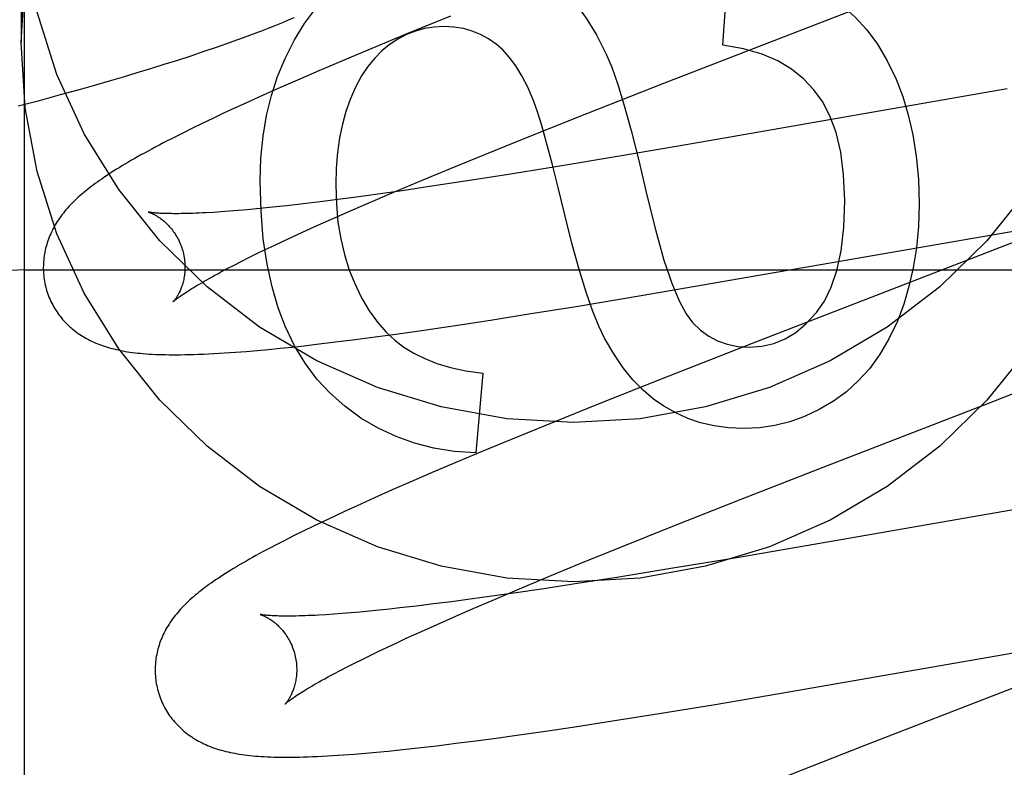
# Model space of a CAD drawing. Header units: inches. Extents: x 0 to 227, y 0 to 147.
# Tile 35 of 83: x 78.022 to 78.161, y 74.765 to 74.87. Entities that reach past the tile are written whole.
import ezdxf

# ---------------------------------------------------------------- set-up
doc = ezdxf.new("R2010")
doc.units = ezdxf.units.IN
doc.header["$LTSCALE"] = 12.466667
doc.header["$MEASUREMENT"] = 0
doc.linetypes.add('HIDDEN', pattern=[0.2, 0.1, -0.1])
doc.layers.add('DEFAULT_2', color=8, linetype='HIDDEN')

msp = doc.modelspace()

# ---------------------------------------------------------------- linework, layer by layer
at = {"layer": 'DEFAULT_2', "color": 8, "linetype": 'HIDDEN'}
for p, q in [((78.02228, 71.58602), (78.02228, 77.08652)), ((78.02178, 74.88977), (78.02178, 74.86728)), ((78.12085, 74.86688), (78.12171, 74.87829)), ((78.12812, 74.86756), (78.14809, 74.87529)), ((78.0824, 74.87097), (78.07627, 74.86847)), ((78.07627, 74.86847), (78.07133, 74.86643)), ((78.0495, 74.86666), (78.05134, 74.8673)), ((78.11253, 74.86151), (78.12812, 74.86756)), ((78.0439, 74.86479), (78.04578, 74.8654)), ((78.04578, 74.8654), (78.04764, 74.86602)), ((78.04764, 74.86602), (78.0495, 74.86666)), ((78.07133, 74.86643), (78.06751, 74.86483)), ((78.04009, 74.86359), (78.042, 74.86419)), ((78.042, 74.86419), (78.0439, 74.86479)), ((78.06751, 74.86483), (78.06381, 74.86326)), ((78.03623, 74.86243), (78.03817, 74.86301)), ((78.03817, 74.86301), (78.04009, 74.86359)), ((78.06381, 74.86326), (78.06112, 74.86209)), ((78.03035, 74.86074), (78.03232, 74.86129)), ((78.03232, 74.86129), (78.03428, 74.86186)), ((78.03428, 74.86186), (78.03623, 74.86243)), ((78.06112, 74.86209), (78.05851, 74.86095)), ((78.10168, 74.85724), (78.11253, 74.86151)), ((78.02437, 74.8591), (78.02737, 74.85991)), ((78.02737, 74.85991), (78.03035, 74.86074)), ((78.05597, 74.85982), (78.05351, 74.85872)), ((78.05851, 74.86095), (78.05597, 74.85982)), ((78.16104, 74.86072), (78.11787, 74.85319)), ((78.02136, 74.85831), (78.02437, 74.8591)), ((78.05351, 74.85872), (78.05192, 74.85799)), ((78.05037, 74.85727), (78.04886, 74.85655)), ((78.05192, 74.85799), (78.05037, 74.85727)), ((78.09331, 74.8539), (78.10168, 74.85724)), ((78.04736, 74.85584), (78.04591, 74.85513)), ((78.04886, 74.85655), (78.04736, 74.85584)), ((78.04451, 74.85444), (78.04319, 74.85378)), ((78.04591, 74.85513), (78.04451, 74.85444)), ((78.04319, 74.85378), (78.04195, 74.85314)), ((78.08727, 74.85146), (78.09331, 74.8539)), ((78.11787, 74.85319), (78.1063, 74.85122)), ((78.08242, 74.84948), (78.08727, 74.85146)), ((78.1063, 74.85122), (78.09731, 74.84972)), ((78.07777, 74.84755), (78.08242, 74.84948)), ((78.09731, 74.84972), (78.08972, 74.8485)), ((78.0742, 74.84605), (78.07777, 74.84755)), ((78.08449, 74.84768), (78.07945, 74.84692)), ((78.08972, 74.8485), (78.08449, 74.84768)), ((78.07078, 74.84459), (78.0742, 74.84605)), ((78.07557, 74.84635), (78.07183, 74.84582)), ((78.07945, 74.84692), (78.07557, 74.84635)), ((78.06401, 74.84479), (78.0616, 74.8445)), ((78.06652, 74.84511), (78.06401, 74.84479)), ((78.06913, 74.84545), (78.06652, 74.84511)), ((78.06832, 74.84352), (78.07078, 74.84459)), ((78.07183, 74.84582), (78.06913, 74.84545)), ((78.05005, 74.84337), (78.04895, 74.84329)), ((78.05121, 74.84345), (78.05005, 74.84337)), ((78.05242, 74.84355), (78.05121, 74.84345)), ((78.05369, 74.84366), (78.05242, 74.84355)), ((78.05501, 74.84378), (78.05369, 74.84366)), ((78.05639, 74.84392), (78.05501, 74.84378)), ((78.05781, 74.84407), (78.05639, 74.84392)), ((78.05929, 74.84423), (78.05781, 74.84407)), ((78.0616, 74.8445), (78.05929, 74.84423)), ((78.06596, 74.84248), (78.06832, 74.84352)), ((78.06369, 74.84147), (78.06596, 74.84248)), ((78.10935, 74.83155), (78.17181, 74.84237)), ((78.06013, 74.83986), (78.06152, 74.84049)), ((78.06152, 74.84049), (78.06369, 74.84147)), ((78.05751, 74.83863), (78.0588, 74.83924)), ((78.0588, 74.83924), (78.06013, 74.83986)), ((78.05509, 74.83747), (78.05627, 74.83804)), ((78.05627, 74.83804), (78.05751, 74.83863)), ((78.05186, 74.83585), (78.05288, 74.83637)), ((78.05288, 74.83637), (78.05396, 74.83691)), ((78.05396, 74.83691), (78.05509, 74.83747)), ((78.02228, 74.8352), (78.52228, 74.8352)), ((78.04999, 74.83488), (78.0509, 74.83535)), ((78.0509, 74.83535), (78.05186, 74.83585)), ((78.10018, 74.83003), (78.10935, 74.83155)), ((78.09349, 74.82895), (78.10018, 74.83003)), ((78.08277, 74.82729), (78.08805, 74.82809)), ((78.08805, 74.82809), (78.09349, 74.82895)), ((78.07469, 74.82612), (78.07867, 74.82669)), ((78.07867, 74.82669), (78.08277, 74.82729)), ((78.06619, 74.825), (78.06894, 74.82535)), ((78.06894, 74.82535), (78.07178, 74.82572)), ((78.07178, 74.82572), (78.07469, 74.82612)), ((78.05358, 74.82367), (78.05514, 74.82381)), ((78.05514, 74.82381), (78.05674, 74.82395)), ((78.05674, 74.82395), (78.05837, 74.82412)), ((78.05837, 74.82412), (78.06005, 74.82429)), ((78.06005, 74.82429), (78.06176, 74.82448)), ((78.06176, 74.82448), (78.0635, 74.82468)), ((78.0635, 74.82468), (78.06619, 74.825)), ((78.12524, 74.82488), (78.11192, 74.81966)), ((78.15914, 74.81666), (78.17848, 74.82419)), ((78.08696, 74.82059), (78.08598, 74.80935)), ((78.11192, 74.81966), (78.10329, 74.81623)), ((78.10329, 74.81623), (78.097, 74.8137)), ((78.13564, 74.80757), (78.15914, 74.81666)), ((78.097, 74.8137), (78.09192, 74.81162)), ((78.09192, 74.81162), (78.087, 74.80959)), ((78.087, 74.80959), (78.08318, 74.80799)), ((78.08318, 74.80799), (78.07949, 74.80642)), ((78.12347, 74.80281), (78.13564, 74.80757)), ((78.07949, 74.80642), (78.07681, 74.80526)), ((78.07681, 74.80526), (78.0742, 74.80412)), ((78.07167, 74.80299), (78.06923, 74.80189)), ((78.0742, 74.80412), (78.07167, 74.80299)), ((78.1138, 74.79899), (78.12347, 74.80281)), ((78.17516, 74.80364), (78.13538, 74.7967)), ((78.06923, 74.80189), (78.06764, 74.80117)), ((78.06609, 74.80044), (78.06456, 74.79972)), ((78.06764, 74.80117), (78.06609, 74.80044)), ((78.06307, 74.79901), (78.06162, 74.79831)), ((78.06456, 74.79972), (78.06307, 74.79901)), ((78.10656, 74.79609), (78.1138, 74.79899)), ((78.06023, 74.79762), (78.05892, 74.79696)), ((78.06162, 74.79831), (78.06023, 74.79762)), ((78.05892, 74.79696), (78.05769, 74.79632)), ((78.1006, 74.79367), (78.10656, 74.79609)), ((78.13538, 74.7967), (78.12258, 74.79451)), ((78.12258, 74.79451), (78.11354, 74.79301)), ((78.09583, 74.7917), (78.1006, 74.79367)), ((78.09216, 74.79017), (78.09583, 74.7917)), ((78.10591, 74.79177), (78.10065, 74.79095)), ((78.11354, 74.79301), (78.10591, 74.79177)), ((78.10065, 74.79095), (78.09558, 74.79018)), ((78.08791, 74.78907), (78.08519, 74.7887)), ((78.09168, 74.7896), (78.08791, 74.78907)), ((78.08864, 74.78868), (78.09216, 74.79017)), ((78.09558, 74.79018), (78.09168, 74.7896)), ((78.0776, 74.78773), (78.07528, 74.78746)), ((78.08003, 74.78803), (78.0776, 74.78773)), ((78.08256, 74.78835), (78.08003, 74.78803)), ((78.08519, 74.7887), (78.08256, 74.78835)), ((78.08527, 74.78723), (78.08864, 74.78868)), ((78.06596, 74.78658), (78.06485, 74.78651)), ((78.06713, 74.78667), (78.06596, 74.78658)), ((78.06835, 74.78677), (78.06713, 74.78667)), ((78.06963, 74.78688), (78.06835, 74.78677)), ((78.07096, 74.78701), (78.06963, 74.78688)), ((78.07235, 74.78715), (78.07096, 74.78701)), ((78.07379, 74.7873), (78.07235, 74.78715)), ((78.07528, 74.78746), (78.07379, 74.7873)), ((78.08052, 74.78515), (78.08285, 74.78618)), ((78.08285, 74.78618), (78.08527, 74.78723)), ((78.0783, 74.78415), (78.08052, 74.78515)), ((78.07618, 74.78318), (78.0783, 74.78415)), ((78.13021, 74.77561), (78.18252, 74.78471)), ((78.07353, 74.78195), (78.07483, 74.78256)), ((78.07483, 74.78256), (78.07618, 74.78318)), ((78.06994, 74.78021), (78.07108, 74.78077)), ((78.07108, 74.78077), (78.07228, 74.78135)), ((78.07228, 74.78135), (78.07353, 74.78195)), ((78.06782, 74.77915), (78.06885, 74.77967)), ((78.06885, 74.77967), (78.06994, 74.78021)), ((78.06592, 74.77816), (78.06684, 74.77864)), ((78.06684, 74.77864), (78.06782, 74.77915)), ((78.11977, 74.77386), (78.13021, 74.77561)), ((78.11187, 74.77257), (78.11977, 74.77386)), ((78.10529, 74.77153), (78.11187, 74.77257)), ((78.09996, 74.77071), (78.10529, 74.77153)), ((78.08886, 74.76911), (78.0918, 74.76951)), ((78.0918, 74.76951), (78.09582, 74.77009)), ((78.09582, 74.77009), (78.09996, 74.77071)), ((78.08048, 74.76803), (78.08319, 74.76836)), ((78.08319, 74.76836), (78.08599, 74.76872)), ((78.08599, 74.76872), (78.08886, 74.76911)), ((78.06885, 74.76684), (78.0704, 74.76697)), ((78.0704, 74.76697), (78.07199, 74.76711)), ((78.07199, 74.76711), (78.07362, 74.76727)), ((78.07362, 74.76727), (78.07528, 74.76744)), ((78.07528, 74.76744), (78.07698, 74.76762)), ((78.07698, 74.76762), (78.07871, 74.76782)), ((78.07871, 74.76782), (78.08048, 74.76803)), ((78.14079, 74.76799), (78.1275, 74.76278))]:
    msp.add_line(p, q, dxfattribs=at)
for points in [[(78.02178, 74.86728), (78.02236, 74.87653)], [(78.05905, 74.86502), (78.06037, 74.86762), (78.06181, 74.86995), (78.06337, 74.872), (78.06508, 74.87381), (78.06693, 74.87544), (78.06892, 74.87686)], [(78.09523, 74.87723), (78.09688, 74.876), (78.09849, 74.87451), (78.10006, 74.87276), (78.10157, 74.87072), (78.10302, 74.86833), (78.1044, 74.86562)], [(78.13587, 74.87385), (78.13779, 74.87246), (78.13957, 74.87085), (78.14121, 74.86906), (78.14271, 74.86702), (78.14409, 74.86469), (78.14534, 74.86209)], [(78.17551, 74.87155), (78.1727, 74.86277), (78.16884, 74.85438), (78.16397, 74.84652), (78.15816, 74.83927), (78.1515, 74.83278), (78.14409, 74.8271), (78.13602, 74.82235), (78.12744, 74.81857), (78.11844, 74.81584), (78.10918, 74.81417), (78.09978, 74.81362), (78.09038, 74.81417), (78.08111, 74.81584), (78.07212, 74.81857), (78.06353, 74.82235), (78.05547, 74.8271), (78.04806, 74.83278), (78.04139, 74.83927), (78.03559, 74.84652), (78.03071, 74.85438), (78.02685, 74.86277), (78.02404, 74.87155)], [(78.05134, 74.8673), (78.05225, 74.86763), (78.05317, 74.86796), (78.05408, 74.8683), (78.05498, 74.86864), (78.05589, 74.86898), (78.05679, 74.86933), (78.05768, 74.86968), (78.05858, 74.87004), (78.05947, 74.8704), (78.06036, 74.87077)], [(78.08149, 74.86952), (78.0801, 74.86944), (78.07876, 74.86923), (78.07747, 74.86888), (78.07622, 74.86839), (78.07498, 74.86774), (78.07376, 74.86694)], [(78.08885, 74.86704), (78.08776, 74.86779), (78.08663, 74.86841), (78.08546, 74.86888), (78.08423, 74.86923), (78.0829, 74.86944), (78.08149, 74.86952)], [(78.16397, 74.82402), (78.15816, 74.81678), (78.1515, 74.81028), (78.14409, 74.80461), (78.13602, 74.79986), (78.12744, 74.79608), (78.11844, 74.79335), (78.10918, 74.79168), (78.09978, 74.79113), (78.09038, 74.79168), (78.08111, 74.79335), (78.07212, 74.79608), (78.06353, 74.79986), (78.05547, 74.80461), (78.04806, 74.81028), (78.04139, 74.81678), (78.03559, 74.82402), (78.03071, 74.83189), (78.02685, 74.84028), (78.02404, 74.84906), (78.02236, 74.85804), (78.02178, 74.86728)], [(78.07376, 74.86694), (78.07271, 74.86609), (78.07172, 74.86507), (78.07076, 74.8639), (78.06986, 74.86254), (78.06902, 74.86097), (78.06824, 74.8592)], [(78.09418, 74.85895), (78.09336, 74.86087), (78.0925, 74.86256), (78.09162, 74.86399), (78.09071, 74.86521), (78.08979, 74.86622), (78.08885, 74.86704)], [(78.13372, 74.8606), (78.13227, 74.86216), (78.13056, 74.86352), (78.12864, 74.86469), (78.12641, 74.86564), (78.1238, 74.86637), (78.12085, 74.86688)], [(78.1044, 74.86562), (78.10518, 74.86376), (78.10603, 74.86134), (78.10694, 74.85839), (78.10793, 74.85483), (78.10901, 74.85059), (78.11016, 74.8457)], [(78.05552, 74.84772), (78.05564, 74.85096), (78.05595, 74.85405), (78.05645, 74.85698), (78.05714, 74.85977), (78.05801, 74.86245), (78.05905, 74.86502)], [(78.14534, 74.86209), (78.14627, 74.85966), (78.14706, 74.85704), (78.1477, 74.85424), (78.14818, 74.85121), (78.14848, 74.84796), (78.14859, 74.84447)], [(78.1381, 74.84496), (78.13793, 74.84859), (78.13751, 74.8518), (78.13685, 74.85455), (78.13597, 74.85691), (78.13493, 74.85893), (78.13372, 74.8606)], [(78.06824, 74.8592), (78.06765, 74.85753), (78.06716, 74.85574), (78.06676, 74.85381), (78.06646, 74.85175), (78.06628, 74.84954), (78.06621, 74.84717)], [(78.09855, 74.84293), (78.09762, 74.8468), (78.09676, 74.85019), (78.09599, 74.8531), (78.0953, 74.85553), (78.0947, 74.85748), (78.09418, 74.85895)], [(78.04195, 74.85314), (78.04136, 74.85283), (78.04079, 74.85253), (78.04024, 74.85223), (78.03971, 74.85195), (78.03919, 74.85166), (78.03869, 74.85139), (78.03821, 74.85112), (78.03775, 74.85085), (78.0373, 74.85059), (78.03686, 74.85034), (78.03644, 74.85009), (78.03603, 74.84984), (78.03564, 74.8496), (78.03525, 74.84937), (78.03488, 74.84913), (78.03452, 74.8489), (78.03416, 74.84867), (78.03382, 74.84845), (78.03349, 74.84822), (78.03317, 74.848), (78.03285, 74.84778), (78.03255, 74.84757), (78.03225, 74.84735), (78.03196, 74.84714), (78.03167, 74.84692), (78.03139, 74.84671), (78.03112, 74.84649), (78.03086, 74.84628), (78.0306, 74.84607), (78.03035, 74.84585)], [(78.05909, 74.82722), (78.05808, 74.82984), (78.05723, 74.83277), (78.05652, 74.83599), (78.05598, 74.83954), (78.05566, 74.84345), (78.05552, 74.84772)], [(78.06621, 74.84717), (78.0663, 74.84446), (78.06653, 74.84192), (78.06691, 74.83956), (78.06743, 74.83735), (78.06807, 74.83528), (78.06884, 74.83335)], [(78.03035, 74.84585), (78.0301, 74.84564), (78.02986, 74.84542), (78.02962, 74.8452), (78.02939, 74.84499), (78.02917, 74.84477), (78.02895, 74.84455), (78.02873, 74.84432), (78.02852, 74.8441), (78.02832, 74.84387), (78.02812, 74.84364), (78.02793, 74.84341), (78.02775, 74.84318), (78.02756, 74.84295), (78.02739, 74.84272), (78.02722, 74.84248), (78.02706, 74.84224), (78.0269, 74.842), (78.02675, 74.84176), (78.0266, 74.84151), (78.02646, 74.84127), (78.02632, 74.84102), (78.0262, 74.84077), (78.02607, 74.84052), (78.02596, 74.84027), (78.02585, 74.84002), (78.02575, 74.83977), (78.02565, 74.83951), (78.02556, 74.83926), (78.02548, 74.839), (78.0254, 74.83875), (78.02532, 74.83849), (78.02525, 74.83822), (78.02519, 74.83796), (78.02514, 74.83769), (78.02509, 74.83743), (78.02504, 74.83716), (78.02501, 74.83689), (78.02498, 74.83661), (78.02495, 74.83634), (78.02494, 74.83606), (78.02493, 74.83579), (78.02492, 74.83551), (78.02492, 74.83523), (78.02493, 74.83495), (78.02495, 74.83468), (78.02498, 74.8344), (78.02501, 74.83412), (78.02504, 74.83384), (78.02509, 74.83357), (78.02514, 74.83329), (78.0252, 74.83302), (78.02527, 74.83275), (78.02533, 74.83251)], [(78.11016, 74.8457), (78.1114, 74.8407), (78.11256, 74.83655), (78.11366, 74.83331), (78.1147, 74.83083), (78.11568, 74.82896), (78.11659, 74.82776)], [(78.13411, 74.82918), (78.13521, 74.83076), (78.13615, 74.83273), (78.13695, 74.83507), (78.13756, 74.83786), (78.13794, 74.84116), (78.1381, 74.84496)], [(78.03975, 74.84334), (78.03974, 74.84334), (78.03973, 74.84334), (78.03974, 74.84334), (78.03975, 74.84334), (78.03978, 74.84333), (78.03981, 74.84332), (78.03984, 74.84331), (78.03989, 74.84329), (78.03994, 74.84328), (78.03999, 74.84326), (78.04006, 74.84323), (78.04012, 74.8432), (78.0402, 74.84317), (78.04027, 74.84314), (78.04035, 74.8431), (78.04044, 74.84306), (78.04053, 74.84302), (78.04062, 74.84297), (78.04072, 74.84292), (78.04082, 74.84286), (78.04093, 74.8428), (78.04103, 74.84273), (78.04114, 74.84267), (78.04126, 74.84259), (78.04137, 74.84251), (78.04149, 74.84243), (78.04161, 74.84234), (78.04173, 74.84224), (78.04186, 74.84214), (78.04198, 74.84203), (78.04211, 74.84192), (78.04224, 74.8418), (78.04237, 74.84168), (78.0425, 74.84155), (78.04263, 74.84141), (78.04276, 74.84126), (78.04289, 74.84111), (78.04302, 74.84095), (78.04315, 74.84079), (78.04328, 74.84061), (78.04341, 74.84043), (78.04353, 74.84025), (78.04365, 74.84005), (78.04377, 74.83985), (78.04388, 74.83965), (78.04399, 74.83944), (78.0441, 74.83922), (78.0442, 74.839), (78.04429, 74.83878), (78.04438, 74.83855), (78.04446, 74.83831), (78.04454, 74.83808), (78.0446, 74.83787)], [(78.04895, 74.84329), (78.04791, 74.84323), (78.04742, 74.84321), (78.04694, 74.84319), (78.04647, 74.84317), (78.04602, 74.84315), (78.04559, 74.84313), (78.04517, 74.84312), (78.04477, 74.84311), (78.04439, 74.84311), (78.04401, 74.8431), (78.04366, 74.8431), (78.04332, 74.8431), (78.043, 74.84311), (78.0427, 74.84311), (78.04242, 74.84312), (78.04215, 74.84312), (78.0419, 74.84313), (78.04167, 74.84314), (78.04146, 74.84315), (78.04126, 74.84317), (78.04108, 74.84318), (78.04091, 74.84319), (78.04075, 74.8432), (78.04061, 74.84322), (78.04048, 74.84323), (78.04036, 74.84324), (78.04025, 74.84326), (78.04015, 74.84327), (78.04007, 74.84328), (78.03999, 74.84329), (78.03993, 74.8433), (78.03987, 74.84331), (78.03982, 74.84332), (78.03979, 74.84333), (78.03976, 74.84333), (78.03975, 74.84334)], [(78.14859, 74.84447), (78.14849, 74.84129), (78.14821, 74.83829), (78.14776, 74.83548), (78.14715, 74.83283), (78.14641, 74.83032), (78.14551, 74.82796)], [(78.10418, 74.82554), (78.10335, 74.82725), (78.10248, 74.82942), (78.10157, 74.83201), (78.10061, 74.8351), (78.0996, 74.83875), (78.09855, 74.84293)], [(78.16393, 74.83987), (78.14544, 74.83271), (78.12524, 74.82488)], [(78.0446, 74.83787), (78.04465, 74.83766), (78.04471, 74.83742), (78.04476, 74.83718), (78.0448, 74.83693), (78.04484, 74.83669), (78.04487, 74.83645), (78.04489, 74.83621), (78.0449, 74.83598), (78.04491, 74.83574), (78.04491, 74.83551), (78.04491, 74.83528), (78.0449, 74.83506), (78.04489, 74.83484), (78.04486, 74.83463), (78.04484, 74.83442), (78.04481, 74.83421), (78.04478, 74.83402), (78.04474, 74.83382), (78.0447, 74.83364), (78.04465, 74.83346), (78.04461, 74.83328), (78.04456, 74.83311), (78.04451, 74.83295), (78.04445, 74.8328), (78.0444, 74.83264), (78.04434, 74.8325), (78.04429, 74.83236), (78.04423, 74.83223), (78.04417, 74.8321), (78.04411, 74.83198), (78.04405, 74.83186), (78.044, 74.83175), (78.04394, 74.83165), (78.04388, 74.83155), (78.04382, 74.83145), (78.04377, 74.83136), (78.04372, 74.83128), (78.04366, 74.8312), (78.04361, 74.83112), (78.04356, 74.83105), (78.04352, 74.83099), (78.04347, 74.83093), (78.04343, 74.83088), (78.0434, 74.83084), (78.04336, 74.83079), (78.04333, 74.83076), (78.04331, 74.83073), (78.04328, 74.83071), (78.04327, 74.83069), (78.04326, 74.83068), (78.04325, 74.83067)], [(78.04325, 74.83067), (78.04326, 74.83068), (78.04328, 74.8307), (78.0433, 74.83072), (78.04333, 74.83074), (78.04337, 74.83078), (78.04342, 74.83082), (78.04348, 74.83087), (78.04354, 74.83093), (78.04362, 74.83099), (78.04371, 74.83106), (78.04382, 74.83114), (78.04393, 74.83122), (78.04406, 74.83132), (78.0442, 74.83142), (78.04435, 74.83152), (78.04451, 74.83164), (78.04469, 74.83176), (78.04489, 74.83189), (78.04509, 74.83203), (78.04532, 74.83217), (78.04555, 74.83233), (78.04581, 74.83248), (78.04607, 74.83265), (78.04635, 74.83282), (78.04665, 74.833), (78.04696, 74.83318), (78.04729, 74.83337), (78.04763, 74.83357), (78.04799, 74.83377), (78.04836, 74.83398), (78.04875, 74.8342), (78.04915, 74.83442), (78.04956, 74.83464), (78.04999, 74.83488)], [(78.02533, 74.83251), (78.02539, 74.83229), (78.02548, 74.83202), (78.02557, 74.83176), (78.02566, 74.83149), (78.02577, 74.83123), (78.02588, 74.83098), (78.02599, 74.83073), (78.02612, 74.83048), (78.02625, 74.83023), (78.02638, 74.82999), (78.02652, 74.82975), (78.02667, 74.82951), (78.02682, 74.82928), (78.02697, 74.82906), (78.02713, 74.82883), (78.0273, 74.82862), (78.02747, 74.8284), (78.02765, 74.82819), (78.02783, 74.82799), (78.02801, 74.82779), (78.0282, 74.8276), (78.02839, 74.82741), (78.02859, 74.82722), (78.02879, 74.82704), (78.02899, 74.82687), (78.0292, 74.8267), (78.02941, 74.82653), (78.02963, 74.82637), (78.02985, 74.82621), (78.03008, 74.82606), (78.03031, 74.82591), (78.03054, 74.82576), (78.03079, 74.82562), (78.03103, 74.82548), (78.03129, 74.82534), (78.03154, 74.82521), (78.0318, 74.82509), (78.03206, 74.82497), (78.03233, 74.82485), (78.0326, 74.82474), (78.03287, 74.82464), (78.03314, 74.82453), (78.03343, 74.82444), (78.03371, 74.82434), (78.034, 74.82425), (78.03429, 74.82417), (78.03459, 74.82409), (78.03489, 74.82401), (78.0352, 74.82394), (78.03551, 74.82387), (78.03583, 74.8238), (78.03615, 74.82374), (78.03648, 74.82368), (78.03682, 74.82363), (78.03716, 74.82358), (78.03751, 74.82353), (78.03787, 74.82348), (78.03824, 74.82344), (78.03862, 74.8234), (78.03902, 74.82337), (78.03943, 74.82333), (78.03985, 74.8233), (78.04029, 74.82328), (78.04074, 74.82325), (78.0412, 74.82323), (78.04168, 74.82322), (78.04218, 74.82321), (78.04269, 74.8232), (78.04321, 74.82319), (78.04376, 74.82319), (78.04433, 74.8232), (78.04492, 74.82321), (78.04554, 74.82322), (78.04618, 74.82324), (78.04685, 74.82326), (78.04754, 74.82329), (78.04825, 74.82332), (78.04899, 74.82336), (78.04973, 74.8234), (78.0505, 74.82345), (78.05126, 74.8235), (78.05204, 74.82355), (78.05358, 74.82367)], [(78.06884, 74.83335), (78.06987, 74.83124), (78.07095, 74.82938), (78.0721, 74.82779), (78.0733, 74.82642), (78.07455, 74.82524), (78.07585, 74.82427)], [(78.12459, 74.82427), (78.12638, 74.8244), (78.12807, 74.82479), (78.12965, 74.82543), (78.13116, 74.82635), (78.13265, 74.8276), (78.13411, 74.82918)], [(78.14551, 74.82796), (78.14431, 74.82543), (78.14299, 74.82318), (78.14156, 74.82123), (78.14, 74.81951), (78.13832, 74.81798), (78.1365, 74.81666)], [(78.06977, 74.81426), (78.06748, 74.81592), (78.06541, 74.81776), (78.06356, 74.81977), (78.0619, 74.82199), (78.06041, 74.82448), (78.05909, 74.82722)], [(78.11659, 74.82776), (78.11771, 74.82668), (78.1189, 74.82581), (78.12014, 74.82514), (78.12149, 74.82467), (78.12297, 74.82438), (78.12459, 74.82427)], [(78.11256, 74.81592), (78.11107, 74.81695), (78.10961, 74.8182), (78.10818, 74.81966), (78.10679, 74.82136), (78.10546, 74.82332), (78.10418, 74.82554)], [(78.07585, 74.82427), (78.07722, 74.82341), (78.07878, 74.82265), (78.08051, 74.82197), (78.08244, 74.82139), (78.08459, 74.82093), (78.08696, 74.82059)], [(78.12379, 74.81279), (78.12165, 74.81289), (78.11963, 74.81316), (78.11774, 74.8136), (78.11595, 74.81421), (78.11422, 74.81498), (78.11256, 74.81592)], [(78.1365, 74.81666), (78.13445, 74.81545), (78.13238, 74.81447), (78.13031, 74.81373), (78.12821, 74.81321), (78.12603, 74.8129), (78.12379, 74.81279)], [(78.08598, 74.80935), (78.08294, 74.80956), (78.08006, 74.81001), (78.07734, 74.8107), (78.07473, 74.81164), (78.07221, 74.81283), (78.06977, 74.81426)], [(78.05769, 74.79632), (78.0571, 74.79601), (78.05653, 74.79571), (78.05598, 74.79542), (78.05545, 74.79513), (78.05494, 74.79485), (78.05444, 74.79457), (78.05396, 74.7943), (78.0535, 74.79404), (78.05305, 74.79378), (78.05261, 74.79353), (78.05219, 74.79328), (78.05179, 74.79303), (78.05139, 74.79279), (78.05101, 74.79255), (78.05064, 74.79232), (78.05028, 74.79209), (78.04993, 74.79186), (78.04959, 74.79164), (78.04925, 74.79142), (78.04893, 74.7912), (78.04862, 74.79098), (78.04831, 74.79076), (78.04801, 74.79054), (78.04772, 74.79033), (78.04744, 74.79011), (78.04716, 74.7899), (78.04689, 74.78969), (78.04663, 74.78947), (78.04637, 74.78926), (78.04612, 74.78905)], [(78.04612, 74.78905), (78.04587, 74.78883), (78.04563, 74.78862), (78.0454, 74.7884), (78.04517, 74.78818), (78.04494, 74.78796), (78.04472, 74.78774), (78.04451, 74.78752), (78.0443, 74.78729), (78.0441, 74.78707), (78.0439, 74.78684), (78.04371, 74.78661), (78.04353, 74.78638), (78.04335, 74.78615), (78.04317, 74.78591), (78.043, 74.78568), (78.04284, 74.78544), (78.04268, 74.7852), (78.04253, 74.78496), (78.04238, 74.78471), (78.04224, 74.78446), (78.04211, 74.78422), (78.04198, 74.78397), (78.04186, 74.78372), (78.04175, 74.78347), (78.04164, 74.78322), (78.04153, 74.78297), (78.04144, 74.78271), (78.04135, 74.78246), (78.04126, 74.78221), (78.04118, 74.78195), (78.04111, 74.78169), (78.04104, 74.78143), (78.04098, 74.78116), (78.04093, 74.7809), (78.04088, 74.78063), (78.04083, 74.78036), (78.0408, 74.78009), (78.04077, 74.77982), (78.04074, 74.77954), (78.04073, 74.77927), (78.04072, 74.77899), (78.04071, 74.77871), (78.04072, 74.77844), (78.04073, 74.77816), (78.04074, 74.77788), (78.04077, 74.7776), (78.0408, 74.77733), (78.04083, 74.77705), (78.04088, 74.77677), (78.04093, 74.7765), (78.04099, 74.77623), (78.04106, 74.77595), (78.04112, 74.77572)], [(78.05554, 74.78655), (78.05554, 74.78655), (78.05552, 74.78655), (78.05552, 74.78655), (78.05553, 74.78655), (78.05554, 74.78654), (78.05556, 74.78654), (78.05559, 74.78653), (78.05563, 74.78652), (78.05567, 74.7865), (78.05572, 74.78649), (78.05578, 74.78647), (78.05584, 74.78644), (78.0559, 74.78642), (78.05598, 74.78639), (78.05605, 74.78635), (78.05613, 74.78632), (78.05622, 74.78628), (78.05631, 74.78623), (78.0564, 74.78618), (78.0565, 74.78613), (78.0566, 74.78608), (78.0567, 74.78602), (78.05681, 74.78595), (78.05692, 74.78588), (78.05703, 74.78581), (78.05715, 74.78573), (78.05727, 74.78564), (78.05739, 74.78555), (78.05751, 74.78546), (78.05764, 74.78536), (78.05776, 74.78525), (78.05789, 74.78514), (78.05802, 74.78502), (78.05815, 74.7849), (78.05828, 74.78476), (78.05841, 74.78463), (78.05855, 74.78448), (78.05868, 74.78433), (78.05881, 74.78417), (78.05894, 74.784), (78.05907, 74.78383), (78.05919, 74.78365), (78.05932, 74.78346), (78.05944, 74.78327), (78.05956, 74.78307), (78.05967, 74.78286), (78.05978, 74.78265), (78.05989, 74.78244), (78.05999, 74.78221), (78.06008, 74.78199), (78.06017, 74.78176), (78.06025, 74.78152), (78.06033, 74.78129), (78.06039, 74.78108)], [(78.06485, 74.78651), (78.06381, 74.78645), (78.06331, 74.78642), (78.06282, 74.7864), (78.06235, 74.78638), (78.0619, 74.78636), (78.06146, 74.78635), (78.06104, 74.78633), (78.06063, 74.78632), (78.06024, 74.78632), (78.05987, 74.78631), (78.05951, 74.78631), (78.05917, 74.78631), (78.05884, 74.78631), (78.05854, 74.78632), (78.05824, 74.78632), (78.05797, 74.78633), (78.05771, 74.78634), (78.05746, 74.78635), (78.05723, 74.78636), (78.05702, 74.78638), (78.05683, 74.78639), (78.05665, 74.7864), (78.05649, 74.78642), (78.05634, 74.78643), (78.05621, 74.78645), (78.05609, 74.78646), (78.05599, 74.78647), (78.05589, 74.78649), (78.05581, 74.7865), (78.05574, 74.78651), (78.05568, 74.78652), (78.05563, 74.78653), (78.05559, 74.78654), (78.05556, 74.78654), (78.05554, 74.78655)], [(78.17835, 74.78255), (78.16095, 74.77581), (78.14079, 74.76799)], [(78.06039, 74.78108), (78.06044, 74.78087), (78.0605, 74.78063), (78.06055, 74.78038), (78.06059, 74.78014), (78.06063, 74.7799), (78.06066, 74.77966), (78.06068, 74.77942), (78.06069, 74.77918), (78.0607, 74.77894), (78.0607, 74.77871), (78.0607, 74.77848), (78.06069, 74.77826), (78.06068, 74.77804), (78.06065, 74.77782), (78.06063, 74.77761), (78.0606, 74.77741), (78.06056, 74.77721), (78.06053, 74.77702), (78.06049, 74.77683), (78.06044, 74.77665), (78.06039, 74.77648), (78.06034, 74.77631), (78.06029, 74.77615), (78.06024, 74.77599), (78.06018, 74.77584), (78.06013, 74.7757), (78.06007, 74.77556), (78.06001, 74.77542), (78.05996, 74.7753), (78.0599, 74.77517), (78.05984, 74.77506), (78.05978, 74.77495), (78.05972, 74.77484), (78.05966, 74.77474), (78.05961, 74.77465), (78.05955, 74.77456), (78.0595, 74.77447), (78.05945, 74.77439), (78.0594, 74.77432), (78.05935, 74.77425), (78.0593, 74.77419), (78.05926, 74.77413), (78.05922, 74.77408), (78.05918, 74.77404), (78.05915, 74.774), (78.05912, 74.77396), (78.05909, 74.77393), (78.05907, 74.77391), (78.05906, 74.7739), (78.05905, 74.77389), (78.05904, 74.77388)], [(78.05905, 74.77388), (78.05905, 74.77389), (78.05907, 74.77391), (78.0591, 74.77393), (78.05913, 74.77396), (78.05917, 74.774), (78.05922, 74.77404), (78.05928, 74.77409), (78.05935, 74.77415), (78.05943, 74.77421), (78.05953, 74.77429), (78.05963, 74.77437), (78.05975, 74.77445), (78.05988, 74.77455), (78.06002, 74.77465), (78.06018, 74.77476), (78.06035, 74.77488), (78.06053, 74.775), (78.06073, 74.77514), (78.06094, 74.77528), (78.06117, 74.77542), (78.06141, 74.77558), (78.06167, 74.77574), (78.06194, 74.7759), (78.06223, 74.77608), (78.06253, 74.77626), (78.06284, 74.77645), (78.06318, 74.77664), (78.06352, 74.77684), (78.06389, 74.77704), (78.06426, 74.77726), (78.06466, 74.77747), (78.06506, 74.7777), (78.06549, 74.77792), (78.06592, 74.77816)], [(78.04112, 74.77572), (78.04118, 74.77549), (78.04127, 74.77523), (78.04136, 74.77496), (78.04146, 74.7747), (78.04156, 74.77444), (78.04167, 74.77419), (78.04179, 74.77393), (78.04191, 74.77368), (78.04204, 74.77344), (78.04217, 74.77319), (78.04231, 74.77296), (78.04246, 74.77272), (78.04261, 74.77249), (78.04276, 74.77226), (78.04293, 74.77204), (78.04309, 74.77182), (78.04326, 74.77161), (78.04344, 74.7714), (78.04362, 74.7712), (78.0438, 74.771), (78.04399, 74.77081), (78.04418, 74.77062), (78.04438, 74.77043), (78.04458, 74.77025), (78.04478, 74.77008), (78.04499, 74.76991), (78.0452, 74.76974), (78.04542, 74.76958), (78.04564, 74.76942), (78.04587, 74.76927), (78.0461, 74.76911), (78.04634, 74.76897), (78.04658, 74.76882), (78.04683, 74.76868), (78.04708, 74.76855), (78.04733, 74.76842), (78.04759, 74.7683), (78.04785, 74.76818), (78.04812, 74.76806), (78.04839, 74.76795), (78.04866, 74.76784), (78.04894, 74.76774), (78.04922, 74.76764), (78.0495, 74.76755), (78.04979, 74.76746), (78.05009, 74.76738), (78.05039, 74.7673), (78.05069, 74.76722), (78.051, 74.76715), (78.05131, 74.76708), (78.05163, 74.76701), (78.05196, 74.76695), (78.05229, 74.76689), (78.05263, 74.76683), (78.05298, 74.76678), (78.05334, 74.76673), (78.05371, 74.76669), (78.05409, 74.76664), (78.05448, 74.76661), (78.05487, 74.76657), (78.05528, 74.76654), (78.0557, 74.76651), (78.05612, 74.76648), (78.05656, 74.76646), (78.05701, 74.76644), (78.05747, 74.76643), (78.05795, 74.76642), (78.05844, 74.76641), (78.05894, 74.7664), (78.05945, 74.7664), (78.05998, 74.7664), (78.06053, 74.76641), (78.06109, 74.76642), (78.06168, 74.76644), (78.0623, 74.76645), (78.06294, 74.76648), (78.06361, 74.76651), (78.06431, 74.76654), (78.06503, 74.76658), (78.06578, 74.76662), (78.06654, 74.76667), (78.06731, 74.76672), (78.06885, 74.76684)]]:
    msp.add_lwpolyline(points, dxfattribs=at)
for radius in [0.25, 0.14]:
    msp.add_arc((78.02228, 74.6952), radius, 90, 270, dxfattribs=at)

doc.saveas('drawing.dxf')
